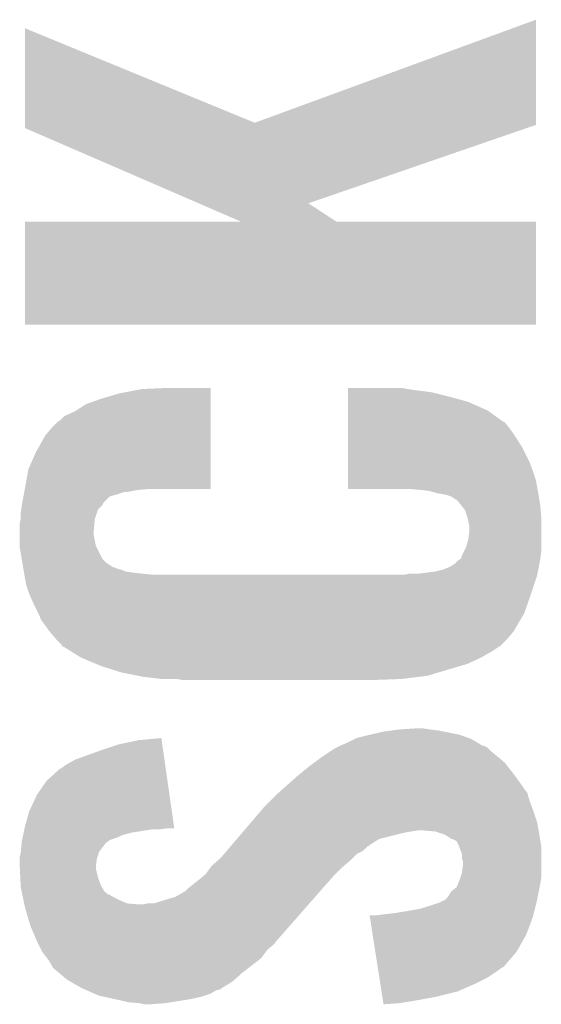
# Model space of a CAD drawing. Extents: x -52 to 48, y -3 to 57.
# Tile 16 of 96: x -12.47 to -11.23, y 2.53 to 4.86. Entities that reach past the tile are written whole.
import ezdxf

# ---------------------------------------------------------------- set-up
doc = ezdxf.new("R2010")
doc.units = 0
doc.layers.add('CLICK_SHIELD_FOR_RED_PITAYA_010', color=11, linetype='CONTINUOUS')

msp = doc.modelspace()

# ---------------------------------------------------------------- linework, layer by layer
at = {"layer": 'CLICK_SHIELD_FOR_RED_PITAYA_010'}
for points in [[(-11.912594, 4.620264), (-11.24712, 4.86406), (-11.247146, 4.620264), (-11.24712, 4.86406)], [(-12.456158, 4.620264), (-12.45612, 4.843768), (-11.912594, 4.620264), (-12.45612, 4.843768)], [(-12.45616, 4.615176), (-12.456158, 4.620264), (-11.247146, 4.615176), (-11.247146, 4.620264)], [(-12.45616, 4.607586), (-12.45616, 4.615176), (-11.269182, 4.607586), (-11.247146, 4.615176)], [(-12.045294, 4.429726), (-12.45616, 4.607586), (-11.785552, 4.429726), (-11.269182, 4.607586)], [(-11.945768, 4.386642), (-12.045294, 4.429726), (-11.71966, 4.386642), (-11.785552, 4.429726)], [(-12.45616, 4.142772), (-12.45613, 4.386548), (-11.247152, 4.142772), (-11.24712, 4.386548)], [(-12.45613, 4.386548), (-12.456128, 4.38658), (-11.24712, 4.386548), (-11.719566, 4.38658)], [(-12.456128, 4.38658), (-11.945768, 4.386642), (-11.719566, 4.38658), (-11.71966, 4.386642)], [(-11.247152, 4.14274), (-12.45616, 4.142772), (-11.247152, 4.14274), (-11.247152, 4.142772)], [(-12.232642, 3.98018), (-12.179298, 3.99034), (-12.016742, 3.98018), (-12.016742, 3.99034)], [(-12.179298, 3.99034), (-12.121616, 3.992848), (-12.016742, 3.99034), (-12.01674, 3.992848)], [(-12.121616, 3.992848), (-12.12088, 3.99288), (-12.01674, 3.992848), (-12.12088, 3.99288)], [(-11.69159, 3.99034), (-11.691588, 3.99288), (-11.54938, 3.99034), (-11.564618, 3.99288)], [(-11.69159, 3.9878), (-11.69159, 3.99034), (-11.53414, 3.9878), (-11.54938, 3.99034)], [(-11.69159, 3.98272), (-11.69159, 3.9878), (-11.4935, 3.98272), (-11.53414, 3.9878)], [(-12.31139, 3.95478), (-12.27582, 3.967478), (-12.016746, 3.95478), (-12.016744, 3.967478)], [(-12.27582, 3.967478), (-12.232642, 3.98018), (-12.016744, 3.967478), (-12.016742, 3.98018)], [(-11.691596, 3.939538), (-11.691594, 3.95986), (-11.361418, 3.939538), (-11.407138, 3.95986)], [(-11.691594, 3.95986), (-11.691592, 3.97256), (-11.407138, 3.95986), (-11.45286, 3.97256)], [(-11.691592, 3.97256), (-11.69159, 3.98272), (-11.45286, 3.97256), (-11.4935, 3.98272)], [(-12.362176, 3.926842), (-12.33932, 3.937002), (-12.01675, 3.926842), (-12.016748, 3.937002)], [(-12.33932, 3.937002), (-12.31139, 3.95478), (-12.016748, 3.937002), (-12.016746, 3.95478)], [(-11.6916, 3.91414), (-11.691596, 3.939538), (-11.325858, 3.91414), (-11.361418, 3.939538)], [(-12.392662, 3.8989), (-12.377416, 3.914142), (-12.016754, 3.8989), (-12.016752, 3.914142)], [(-12.377416, 3.914142), (-12.37235, 3.916682), (-12.016752, 3.914142), (-12.016752, 3.916682)], [(-12.37235, 3.916682), (-12.362176, 3.926842), (-12.016752, 3.916682), (-12.01675, 3.926842)], [(-11.6916, 3.911596), (-11.6916, 3.91414), (-11.320788, 3.911596), (-11.325858, 3.91414)], [(-12.4079, 3.88111), (-12.392662, 3.8989), (-12.016756, 3.88111), (-12.016754, 3.8989)], [(-11.691604, 3.88112), (-11.691602, 3.8989), (-11.29792, 3.88112), (-11.31062, 3.8989)], [(-11.691602, 3.8989), (-11.6916, 3.911596), (-11.31062, 3.8989), (-11.320788, 3.911596)], [(-12.43076, 3.84048), (-12.4079, 3.88111), (-12.016762, 3.84048), (-12.016756, 3.88111)], [(-11.691608, 3.853178), (-11.691604, 3.88112), (-11.28014, 3.853178), (-11.29792, 3.88112)], [(-11.691612, 3.81762), (-11.691608, 3.853178), (-11.26236, 3.81762), (-11.28014, 3.853178)], [(-12.448538, 3.799842), (-12.43076, 3.84048), (-12.016766, 3.799842), (-12.016762, 3.84048)], [(-12.45616, 3.75666), (-12.448538, 3.799842), (-12.016772, 3.75666), (-12.016766, 3.799842)], [(-11.691618, 3.77444), (-11.691616, 3.7973), (-11.24712, 3.77444), (-11.25474, 3.7973)], [(-11.691616, 3.7973), (-11.691612, 3.81762), (-11.25474, 3.7973), (-11.26236, 3.81762)], [(-11.69162, 3.754152), (-11.691618, 3.77444), (-11.24343, 3.754152), (-11.24712, 3.77444)], [(-12.458066, 3.7465), (-12.457114, 3.75158), (-12.217402, 3.7465), (-12.18946, 3.75158)], [(-12.457114, 3.75158), (-12.456638, 3.75412), (-12.18946, 3.75158), (-12.16152, 3.75412)], [(-12.456638, 3.75412), (-12.45616, 3.75666), (-12.016772, 3.75412), (-12.016772, 3.75666)], [(-11.546838, 3.75412), (-11.69162, 3.754152), (-11.243424, 3.75412), (-11.24343, 3.754152)], [(-11.5189, 3.75158), (-11.546838, 3.75412), (-11.242962, 3.75158), (-11.243424, 3.75412)], [(-11.498582, 3.74904), (-11.5189, 3.75158), (-11.2425, 3.74904), (-11.242962, 3.75158)], [(-12.46283, 3.721096), (-12.459972, 3.736336), (-12.270742, 3.721096), (-12.255492, 3.736336)], [(-12.459972, 3.736336), (-12.459018, 3.74142), (-12.255492, 3.736336), (-12.23772, 3.74142)], [(-12.459018, 3.74142), (-12.458066, 3.746498), (-12.23772, 3.74142), (-12.222482, 3.746498)], [(-12.458066, 3.746498), (-12.458066, 3.7465), (-12.222482, 3.746498), (-12.217402, 3.7465)], [(-11.489692, 3.7465), (-11.498582, 3.74904), (-11.24204, 3.7465), (-11.2425, 3.74904)], [(-11.480802, 3.74396), (-11.489692, 3.7465), (-11.241616, 3.74396), (-11.24204, 3.7465)], [(-11.46556, 3.74142), (-11.480802, 3.74396), (-11.241192, 3.74142), (-11.241616, 3.74396)], [(-11.455402, 3.738882), (-11.46556, 3.74142), (-11.24077, 3.738882), (-11.241192, 3.74142)], [(-11.450324, 3.736342), (-11.455402, 3.738882), (-11.240346, 3.736342), (-11.24077, 3.738882)], [(-11.447774, 3.73634), (-11.450324, 3.736342), (-11.240346, 3.73634), (-11.240346, 3.736342)], [(-11.432542, 3.726182), (-11.447774, 3.73634), (-11.238652, 3.726182), (-11.240346, 3.73634)], [(-12.46632, 3.69824), (-12.465232, 3.705856), (-12.28598, 3.69824), (-12.28344, 3.705856)], [(-12.465232, 3.705856), (-12.46378, 3.71602), (-12.28344, 3.705856), (-12.273292, 3.71602)], [(-12.46378, 3.71603), (-12.46283, 3.721096), (-12.273282, 3.71603), (-12.270742, 3.721096)], [(-12.46378, 3.71602), (-12.46378, 3.71603), (-12.273292, 3.71602), (-12.273282, 3.71603)], [(-11.424412, 3.716022), (-11.432542, 3.726182), (-11.23696, 3.716022), (-11.238652, 3.726182)], [(-11.42238, 3.71348), (-11.424412, 3.716022), (-11.236748, 3.71348), (-11.23696, 3.716022)], [(-11.414762, 3.703322), (-11.42238, 3.71348), (-11.2359, 3.703322), (-11.236748, 3.71348)], [(-12.46886, 3.672842), (-12.466322, 3.682998), (-12.291984, 3.672842), (-12.29106, 3.682998)], [(-12.466322, 3.682998), (-12.46632, 3.683002), (-12.29106, 3.682998), (-12.29106, 3.683002)], [(-12.46632, 3.683002), (-12.46632, 3.69824), (-12.29106, 3.683002), (-12.28598, 3.69824)], [(-11.40968, 3.688078), (-11.414762, 3.703322), (-11.23463, 3.688078), (-11.2359, 3.703322)], [(-11.409044, 3.685542), (-11.40968, 3.688078), (-11.23442, 3.685542), (-11.23463, 3.688078)], [(-11.40714, 3.67792), (-11.409044, 3.685542), (-11.23442, 3.67792), (-11.23442, 3.685542)], [(-12.46886, 3.655062), (-12.46886, 3.672842), (-12.2936, 3.655062), (-12.291984, 3.672842)], [(-11.4046, 3.665222), (-11.40714, 3.67792), (-11.23442, 3.665222), (-11.23442, 3.67792)], [(-11.4046, 3.655062), (-11.4046, 3.665222), (-11.23442, 3.655062), (-11.23442, 3.665222)], [(-12.46886, 3.644898), (-12.46886, 3.655062), (-12.2936, 3.644898), (-12.2936, 3.655062)], [(-12.46886, 3.619498), (-12.46886, 3.644898), (-12.288518, 3.619498), (-12.2936, 3.644898)], [(-11.412218, 3.616962), (-11.40714, 3.634742), (-11.23442, 3.616962), (-11.23442, 3.634742)], [(-11.40714, 3.634742), (-11.4046, 3.655062), (-11.23442, 3.634742), (-11.23442, 3.655062)], [(-12.46886, 3.616958), (-12.46886, 3.619498), (-12.287246, 3.616958), (-12.288518, 3.619498)], [(-12.464204, 3.58903), (-12.46886, 3.616958), (-12.273278, 3.58903), (-12.287246, 3.616958)], [(-11.4173, 3.6068), (-11.412218, 3.616962), (-11.23442, 3.6068), (-11.23442, 3.616962)], [(-12.46251, 3.57886), (-12.464204, 3.58903), (-12.26312, 3.57886), (-12.273278, 3.58903)], [(-11.428732, 3.586482), (-11.424918, 3.589026), (-11.23696, 3.586482), (-11.236642, 3.589026)], [(-11.424918, 3.589026), (-11.41984, 3.60172), (-11.236642, 3.589026), (-11.235056, 3.60172)], [(-11.41984, 3.60172), (-11.4173, 3.6068), (-11.235056, 3.60172), (-11.23442, 3.6068)], [(-12.460816, 3.5687), (-12.46251, 3.57886), (-12.247886, 3.5687), (-12.26312, 3.57886)], [(-12.460816, 3.568698), (-12.460816, 3.5687), (-12.245336, 3.568698), (-12.247886, 3.5687)], [(-12.460392, 3.566158), (-12.460816, 3.568698), (-12.240258, 3.566158), (-12.245336, 3.568698)], [(-12.459968, 3.563618), (-12.460392, 3.566158), (-12.230098, 3.563618), (-12.240258, 3.566158)], [(-12.459122, 3.55854), (-12.459968, 3.563618), (-12.217396, 3.55854), (-12.230098, 3.563618)], [(-11.48588, 3.55854), (-11.465558, 3.563622), (-11.24255, 3.55854), (-11.241534, 3.563622)], [(-11.465558, 3.563622), (-11.44779, 3.571242), (-11.241534, 3.563622), (-11.24001, 3.571242)], [(-11.44779, 3.571242), (-11.445236, 3.573782), (-11.24001, 3.571242), (-11.239502, 3.573782)], [(-11.445236, 3.573782), (-11.44017, 3.576322), (-11.239502, 3.573782), (-11.238994, 3.576322)], [(-11.44017, 3.576322), (-11.43254, 3.58394), (-11.238994, 3.576322), (-11.23747, 3.58394)], [(-11.43254, 3.58394), (-11.428732, 3.586482), (-11.23747, 3.58394), (-11.23696, 3.586482)], [(-12.4587, 3.556), (-12.459122, 3.55854), (-12.19962, 3.556), (-12.217396, 3.55854)], [(-12.458238, 3.55346), (-12.4587, 3.556), (-12.17676, 3.55346), (-12.19962, 3.556)], [(-12.457776, 3.55092), (-12.458238, 3.55346), (-12.151362, 3.55092), (-12.17676, 3.55346)], [(-12.457314, 3.54838), (-12.457776, 3.55092), (-11.244582, 3.54838), (-11.244074, 3.55092)], [(-12.45362, 3.52806), (-12.457314, 3.54838), (-11.251356, 3.52806), (-11.244582, 3.54838)], [(-11.559538, 3.55092), (-11.546838, 3.55346), (-11.244074, 3.55092), (-11.243566, 3.55346)], [(-11.52652, 3.55346), (-11.48588, 3.55854), (-11.243566, 3.55346), (-11.24255, 3.55854)], [(-12.446, 3.5052), (-12.45362, 3.52806), (-11.258974, 3.5052), (-11.251356, 3.52806)], [(-12.44487, 3.50266), (-12.446, 3.5052), (-11.25982, 3.50266), (-11.258974, 3.5052)], [(-12.43584, 3.48234), (-12.44487, 3.50266), (-11.266992, 3.48234), (-11.25982, 3.50266)], [(-12.42568, 3.46202), (-12.43584, 3.48234), (-11.274164, 3.46202), (-11.266992, 3.48234)], [(-12.42459, 3.459478), (-12.42568, 3.46202), (-11.27506, 3.459478), (-11.274164, 3.46202)], [(-12.41806, 3.44423), (-12.42459, 3.459478), (-11.28403, 3.44423), (-11.27506, 3.459478)], [(-12.39774, 3.416298), (-12.41806, 3.44423), (-11.30046, 3.416298), (-11.28403, 3.44423)], [(-12.3825, 3.39852), (-12.39774, 3.416298), (-11.315698, 3.39852), (-11.30046, 3.416298)], [(-12.369802, 3.38581), (-12.3825, 3.39852), (-11.328408, 3.38581), (-11.315698, 3.39852)], [(-12.367266, 3.380764), (-12.369802, 3.38581), (-11.333454, 3.380764), (-11.328408, 3.38581)], [(-12.364714, 3.38074), (-12.367266, 3.380764), (-11.333476, 3.38074), (-11.333454, 3.380764)], [(-12.364704, 3.380734), (-12.364714, 3.38074), (-11.336026, 3.380734), (-11.333476, 3.38074)], [(-12.36065, 3.3782), (-12.364704, 3.380734), (-11.33856, 3.3782), (-11.336026, 3.380734)], [(-12.344394, 3.36804), (-12.36065, 3.3782), (-11.353802, 3.36804), (-11.33856, 3.3782)], [(-12.336266, 3.36296), (-12.344394, 3.36804), (-11.363958, 3.36296), (-11.353802, 3.36804)], [(-12.32408, 3.355342), (-12.336266, 3.36296), (-11.37666, 3.355342), (-11.363958, 3.36296)], [(-12.324074, 3.35534), (-12.32408, 3.355342), (-11.376662, 3.35534), (-11.37666, 3.355342)], [(-12.287882, 3.340098), (-12.324074, 3.35534), (-11.409682, 3.340098), (-11.376662, 3.35534)], [(-12.27582, 3.335018), (-12.287882, 3.340098), (-11.426956, 3.335018), (-11.409682, 3.340098)], [(-12.251694, 3.3274), (-12.27582, 3.335018), (-11.45286, 3.3274), (-11.426956, 3.335018)], [(-12.227562, 3.31978), (-12.251694, 3.3274), (-11.478262, 3.31978), (-11.45286, 3.3274)], [(-12.189458, 3.31216), (-12.227562, 3.31978), (-11.503662, 3.31216), (-11.478262, 3.31978)], [(-12.176758, 3.30962), (-12.189458, 3.31216), (-11.523982, 3.30962), (-11.503662, 3.31216)], [(-12.13358, 3.30454), (-12.176758, 3.30962), (-11.56462, 3.30454), (-11.523982, 3.30962)], [(-12.082782, 3.302), (-12.098022, 3.30454), (-11.6332, 3.302), (-11.56462, 3.30454)], [(-11.671298, 3.164842), (-11.64083, 3.172458), (-11.40651, 3.164842), (-11.42746, 3.172458)], [(-11.64083, 3.172458), (-11.64082, 3.17246), (-11.42746, 3.172458), (-11.427468, 3.17246)], [(-11.64082, 3.17246), (-11.6078, 3.18008), (-11.427468, 3.17246), (-11.465562, 3.18008)], [(-11.6078, 3.18008), (-11.58875, 3.18262), (-11.465562, 3.18008), (-11.478262, 3.18262)], [(-11.58875, 3.18262), (-11.5697, 3.18516), (-11.478262, 3.18262), (-11.49858, 3.18516)], [(-11.5697, 3.18516), (-11.529062, 3.1877), (-11.49858, 3.18516), (-11.51636, 3.1877)], [(-12.27328, 3.1369), (-12.235178, 3.1496), (-12.129594, 3.1369), (-12.131406, 3.1496)], [(-12.235178, 3.1496), (-12.186918, 3.15976), (-12.131406, 3.1496), (-12.132856, 3.15976)], [(-12.186918, 3.15976), (-12.133578, 3.164808), (-12.132856, 3.15976), (-12.133578, 3.164808)], [(-11.719564, 3.141978), (-11.709404, 3.147058), (-11.36143, 3.141978), (-11.371576, 3.147058)], [(-11.709404, 3.147058), (-11.7094, 3.14706), (-11.371576, 3.147058), (-11.374126, 3.14706)], [(-11.7094, 3.14706), (-11.69162, 3.15468), (-11.374126, 3.14706), (-11.386822, 3.15468)], [(-11.69162, 3.15468), (-11.676382, 3.1623), (-11.386822, 3.15468), (-11.399518, 3.1623)], [(-11.676382, 3.1623), (-11.671298, 3.164842), (-11.399518, 3.1623), (-11.40651, 3.164842)], [(-12.336778, 3.11404), (-12.30884, 3.1242), (-12.126332, 3.11404), (-12.127782, 3.1242)], [(-12.30884, 3.1242), (-12.27328, 3.1369), (-12.127782, 3.1242), (-12.129594, 3.1369)], [(-11.75512, 3.11912), (-11.73607, 3.13182), (-11.33602, 3.11912), (-11.35126, 3.13182)], [(-11.73607, 3.13182), (-11.724638, 3.13944), (-11.35126, 3.13182), (-11.358888, 3.13944)], [(-11.724638, 3.13944), (-11.719564, 3.141978), (-11.358888, 3.13944), (-11.36143, 3.141978)], [(-12.36981, 3.093722), (-12.35964, 3.101342), (-12.123432, 3.093722), (-12.12452, 3.101342)], [(-12.35964, 3.101342), (-12.336778, 3.11404), (-12.12452, 3.101342), (-12.126332, 3.11404)], [(-11.7856, 3.09626), (-11.772056, 3.106418), (-11.312876, 3.09626), (-11.320778, 3.106418)], [(-11.772056, 3.106418), (-11.75512, 3.11912), (-11.320778, 3.106418), (-11.33602, 3.11912)], [(-12.405358, 3.06324), (-12.374876, 3.091182), (-12.119084, 3.06324), (-12.12307, 3.091182)], [(-12.374876, 3.091182), (-12.36981, 3.093722), (-12.12307, 3.091182), (-12.123432, 3.093722)], [(-11.81354, 3.0734), (-11.801124, 3.08356), (-11.29538, 3.0734), (-11.303, 3.08356)], [(-11.801124, 3.08356), (-11.7856, 3.09626), (-11.303, 3.08356), (-11.312876, 3.09626)], [(-12.428218, 3.030222), (-12.405358, 3.06324), (-12.114372, 3.030222), (-12.119084, 3.06324)], [(-11.853548, 3.037838), (-11.82497, 3.06324), (-11.269978, 3.037838), (-11.28776, 3.06324)], [(-11.82497, 3.06324), (-11.81354, 3.0734), (-11.28776, 3.06324), (-11.29538, 3.0734)], [(-12.446, 2.99212), (-12.428218, 3.030222), (-12.108934, 2.99212), (-12.114372, 3.030222)], [(-11.866878, 3.025142), (-11.85926, 3.03276), (-11.2649, 3.025142), (-11.266804, 3.03276)], [(-11.85926, 3.03276), (-11.85641, 3.035294), (-11.266804, 3.03276), (-11.267438, 3.035294)], [(-11.85641, 3.035294), (-11.853548, 3.037838), (-11.267438, 3.035294), (-11.269978, 3.037838)], [(-11.889742, 3.002278), (-11.88212, 3.0099), (-11.25696, 3.002278), (-11.25982, 3.0099)], [(-11.88212, 3.0099), (-11.866878, 3.025142), (-11.25982, 3.0099), (-11.2649, 3.025142)], [(-12.45616, 2.95656), (-12.446, 2.99212), (-12.10386, 2.95656), (-12.108934, 2.99212)], [(-11.920116, 2.96672), (-11.90059, 2.98958), (-11.24458, 2.96672), (-11.2522, 2.98958)], [(-11.90059, 2.98958), (-11.889742, 3.002278), (-11.2522, 2.98958), (-11.25696, 3.002278)], [(-11.937472, 2.9464), (-11.920116, 2.96672), (-11.240884, 2.9464), (-11.24458, 2.96672)], [(-12.462148, 2.92862), (-12.460516, 2.936238), (-12.240264, 2.92862), (-12.222482, 2.936238)], [(-12.460516, 2.936238), (-12.459426, 2.94132), (-12.222482, 2.936238), (-12.20216, 2.94132)], [(-12.459426, 2.94132), (-12.457794, 2.94894), (-12.20216, 2.94132), (-12.153902, 2.94894)], [(-12.457794, 2.94894), (-12.45725, 2.95148), (-12.136122, 2.94894), (-12.11834, 2.95148)], [(-12.45725, 2.95148), (-12.45616, 2.95656), (-12.103136, 2.95148), (-12.10386, 2.95656)], [(-11.95483, 2.926078), (-11.94181, 2.94132), (-11.617962, 2.926078), (-11.557, 2.94132)], [(-11.94181, 2.94132), (-11.937472, 2.9464), (-11.557, 2.94132), (-11.526522, 2.9464)], [(-11.485882, 2.94386), (-11.516358, 2.9464), (-11.240422, 2.94386), (-11.240884, 2.9464)], [(-11.470634, 2.93878), (-11.485882, 2.94386), (-11.2395, 2.93878), (-11.240422, 2.94386)], [(-11.46301, 2.93624), (-11.470634, 2.93878), (-11.239076, 2.93624), (-11.2395, 2.93878)], [(-11.450322, 2.928622), (-11.46301, 2.93624), (-11.237806, 2.928622), (-11.239076, 2.93624)], [(-12.46609, 2.895608), (-12.464244, 2.915918), (-12.2809, 2.895608), (-12.265662, 2.915918)], [(-12.464244, 2.915918), (-12.46378, 2.921), (-12.265662, 2.915918), (-12.258886, 2.921)], [(-12.46378, 2.921), (-12.463238, 2.923538), (-12.258886, 2.921), (-12.255502, 2.923538)], [(-12.463238, 2.923538), (-12.462692, 2.92608), (-12.255502, 2.923538), (-12.247882, 2.92608)], [(-12.462692, 2.92608), (-12.462148, 2.928618), (-12.247882, 2.92608), (-12.242804, 2.928618)], [(-12.462148, 2.928618), (-12.462148, 2.92862), (-12.242804, 2.928618), (-12.240264, 2.92862)], [(-11.967848, 2.910838), (-11.965678, 2.913378), (-11.640824, 2.910838), (-11.638282, 2.913378)], [(-11.965678, 2.913378), (-11.95483, 2.926078), (-11.638282, 2.913378), (-11.617962, 2.926078)], [(-11.447786, 2.926086), (-11.450322, 2.928622), (-11.237384, 2.926086), (-11.237806, 2.928622)], [(-11.445244, 2.92608), (-11.447786, 2.926086), (-11.237382, 2.92608), (-11.237384, 2.926086)], [(-11.435086, 2.920992), (-11.445244, 2.92608), (-11.236534, 2.920992), (-11.237382, 2.92608)], [(-11.43, 2.91084), (-11.435086, 2.920992), (-11.234842, 2.91084), (-11.236534, 2.920992)], [(-12.46886, 2.882902), (-12.46632, 2.893062), (-12.285134, 2.882902), (-12.28175, 2.893062)], [(-12.46632, 2.893062), (-12.46609, 2.895608), (-12.28175, 2.893062), (-12.2809, 2.895608)], [(-11.993878, 2.880362), (-11.985204, 2.890518), (-11.681454, 2.880362), (-11.67129, 2.890518)], [(-11.985204, 2.890518), (-11.978696, 2.898138), (-11.67129, 2.890518), (-11.656064, 2.898138)], [(-11.978696, 2.898138), (-11.970018, 2.908298), (-11.656064, 2.898138), (-11.64589, 2.908298)], [(-11.970018, 2.908298), (-11.967848, 2.910838), (-11.64589, 2.908298), (-11.640824, 2.910838)], [(-11.429046, 2.908298), (-11.43, 2.91084), (-11.23442, 2.908298), (-11.234842, 2.91084)], [(-11.422382, 2.890524), (-11.429046, 2.908298), (-11.23442, 2.890524), (-11.23442, 2.908298)], [(-11.42238, 2.880364), (-11.422382, 2.890524), (-11.23442, 2.880364), (-11.23442, 2.890524)], [(-12.46886, 2.880358), (-12.46886, 2.882902), (-12.28598, 2.880358), (-12.285134, 2.882902)], [(-12.46886, 2.86512), (-12.46886, 2.880358), (-12.288158, 2.86512), (-12.28598, 2.880358)], [(-12.468738, 2.862578), (-12.46886, 2.86512), (-12.28852, 2.862578), (-12.288158, 2.86512)], [(-12.0142, 2.862582), (-11.999688, 2.87528), (-11.701358, 2.862582), (-11.68654, 2.87528)], [(-11.999688, 2.87528), (-11.993878, 2.880362), (-11.68654, 2.87528), (-11.681454, 2.880362)], [(-11.419842, 2.872742), (-11.42238, 2.880364), (-11.23442, 2.872742), (-11.23442, 2.880364)], [(-11.42238, 2.844802), (-11.41984, 2.865122), (-11.23442, 2.844802), (-11.23442, 2.865122)], [(-11.41984, 2.865122), (-11.419842, 2.872742), (-11.23442, 2.865122), (-11.23442, 2.872742)], [(-12.468376, 2.854958), (-12.468738, 2.862578), (-12.28852, 2.854958), (-12.28852, 2.862578)], [(-12.467408, 2.834638), (-12.468376, 2.854958), (-12.283438, 2.834638), (-12.28852, 2.854958)], [(-12.035538, 2.83718), (-12.029438, 2.842262), (-11.72718, 2.83718), (-11.7221, 2.842262)], [(-12.029438, 2.842262), (-12.016106, 2.860042), (-11.7221, 2.842262), (-11.70432, 2.860042)], [(-12.016106, 2.860042), (-12.0142, 2.862582), (-11.70432, 2.860042), (-11.701358, 2.862582)], [(-11.425768, 2.834638), (-11.42238, 2.844802), (-11.23442, 2.834638), (-11.23442, 2.844802)], [(-12.46644, 2.814318), (-12.467408, 2.834638), (-12.27582, 2.814318), (-12.283438, 2.834638)], [(-12.063732, 2.81432), (-12.04468, 2.82956), (-11.7475, 2.81432), (-11.733954, 2.82956)], [(-12.04468, 2.82956), (-12.035538, 2.83718), (-11.733954, 2.82956), (-11.72718, 2.83718)], [(-11.435078, 2.811784), (-11.431816, 2.8194), (-11.238484, 2.811784), (-11.23696, 2.8194)], [(-11.431816, 2.8194), (-11.42746, 2.82956), (-11.23696, 2.8194), (-11.235268, 2.82956)], [(-11.42746, 2.82956), (-11.425768, 2.834638), (-11.235268, 2.82956), (-11.23442, 2.834638)], [(-12.46632, 2.811782), (-12.46644, 2.814318), (-12.274296, 2.811782), (-12.27582, 2.814318)], [(-12.46418, 2.801618), (-12.46632, 2.811782), (-12.268196, 2.801618), (-12.274296, 2.811782)], [(-12.462576, 2.794), (-12.46418, 2.801618), (-12.258046, 2.794), (-12.268196, 2.801618)], [(-12.100558, 2.78892), (-12.08279, 2.799082), (-11.76979, 2.78892), (-11.760872, 2.799082)], [(-12.08279, 2.799082), (-12.080244, 2.80162), (-11.760872, 2.799082), (-11.758646, 2.80162)], [(-12.080244, 2.80162), (-12.077694, 2.801626), (-11.758646, 2.80162), (-11.75864, 2.801626)], [(-12.077694, 2.801626), (-12.070078, 2.809242), (-11.75864, 2.801626), (-11.751958, 2.809242)], [(-12.070078, 2.809242), (-12.063732, 2.81432), (-11.751958, 2.809242), (-11.7475, 2.81432)], [(-11.455398, 2.788922), (-11.447776, 2.801622), (-11.243056, 2.788922), (-11.240516, 2.801622)], [(-11.447776, 2.801622), (-11.435078, 2.811784), (-11.240516, 2.801622), (-11.238484, 2.811784)], [(-12.462574, 2.793994), (-12.462576, 2.794), (-12.255494, 2.793994), (-12.258046, 2.794)], [(-12.46204, 2.791458), (-12.462574, 2.793994), (-12.252956, 2.791458), (-12.255494, 2.793994)], [(-12.460436, 2.78384), (-12.46204, 2.791458), (-12.23772, 2.78384), (-12.252956, 2.791458)], [(-12.458298, 2.77368), (-12.460436, 2.78384), (-12.214856, 2.77368), (-12.23772, 2.78384)], [(-12.457764, 2.77114), (-12.458298, 2.77368), (-12.186922, 2.77114), (-12.214856, 2.77368)], [(-12.176758, 2.77114), (-12.166598, 2.77368), (-11.785392, 2.77114), (-11.783164, 2.77368)], [(-12.151358, 2.77368), (-12.11834, 2.78384), (-11.783164, 2.77368), (-11.774248, 2.78384)], [(-12.11834, 2.78384), (-12.100558, 2.78892), (-11.774248, 2.78384), (-11.76979, 2.78892)], [(-11.49604, 2.7686), (-11.473188, 2.776224), (-11.247756, 2.7686), (-11.24585, 2.776224)], [(-11.473188, 2.776224), (-11.470636, 2.77876), (-11.24585, 2.776224), (-11.245216, 2.77876)], [(-11.470636, 2.77876), (-11.46304, 2.7813), (-11.245216, 2.77876), (-11.24458, 2.7813)], [(-11.46304, 2.7813), (-11.463028, 2.781304), (-11.24458, 2.7813), (-11.24458, 2.781304)], [(-11.463028, 2.781304), (-11.455398, 2.788922), (-11.24458, 2.781304), (-11.243056, 2.788922)], [(-12.45616, 2.763518), (-12.457764, 2.77114), (-11.792082, 2.763518), (-11.785392, 2.77114)], [(-12.443462, 2.72034), (-12.45616, 2.763518), (-11.829972, 2.72034), (-11.792082, 2.763518)], [(-11.60272, 2.74828), (-11.57986, 2.75082), (-11.252838, 2.74828), (-11.252202, 2.75082)], [(-11.57986, 2.75082), (-11.54938, 2.7559), (-11.252202, 2.75082), (-11.250932, 2.7559)], [(-11.54938, 2.7559), (-11.521438, 2.76098), (-11.250932, 2.7559), (-11.249662, 2.76098)], [(-11.521438, 2.76098), (-11.49604, 2.7686), (-11.249662, 2.76098), (-11.247756, 2.7686)], [(-11.639988, 2.740658), (-11.640784, 2.74574), (-11.254742, 2.740658), (-11.253472, 2.74574)], [(-11.63363, 2.700018), (-11.639988, 2.740658), (-11.26998, 2.700018), (-11.254742, 2.740658)], [(-11.62304, 2.74574), (-11.60272, 2.74828), (-11.253472, 2.74574), (-11.252838, 2.74828)], [(-12.430396, 2.68986), (-12.443462, 2.72034), (-11.856718, 2.68986), (-11.829972, 2.72034)], [(-12.429306, 2.687318), (-12.430396, 2.68986), (-11.85926, 2.687318), (-11.856718, 2.68986)], [(-12.42822, 2.68478), (-12.429306, 2.687318), (-11.861164, 2.68478), (-11.85926, 2.687318)], [(-12.424408, 2.677158), (-12.42822, 2.68478), (-11.866882, 2.677158), (-11.861164, 2.68478)], [(-11.627272, 2.65939), (-11.63363, 2.700018), (-11.29284, 2.65939), (-11.26998, 2.700018)], [(-12.418058, 2.664458), (-12.424408, 2.677158), (-11.882122, 2.664458), (-11.866882, 2.677158)], [(-12.41552, 2.659382), (-12.418058, 2.664458), (-11.88593, 2.659382), (-11.882122, 2.664458)], [(-12.404088, 2.644138), (-12.41552, 2.659382), (-11.897362, 2.644138), (-11.88593, 2.659382)], [(-11.621708, 2.623818), (-11.627272, 2.65939), (-11.323324, 2.623818), (-11.29284, 2.65939)], [(-12.40028, 2.63906), (-12.404088, 2.644138), (-11.903892, 2.63906), (-11.897362, 2.644138)], [(-12.39266, 2.626358), (-12.40028, 2.63906), (-11.920224, 2.626358), (-11.903892, 2.63906)], [(-12.390122, 2.621284), (-12.39266, 2.626358), (-11.926748, 2.621284), (-11.920224, 2.626358)], [(-12.375102, 2.60858), (-12.390122, 2.621284), (-11.94308, 2.60858), (-11.926748, 2.621284)], [(-11.62131, 2.621278), (-11.621708, 2.623818), (-11.32839, 2.621278), (-11.323324, 2.623818)], [(-11.620118, 2.61366), (-11.62131, 2.621278), (-11.33856, 2.61366), (-11.32839, 2.621278)], [(-11.617734, 2.59842), (-11.620118, 2.61366), (-11.361422, 2.59842), (-11.33856, 2.61366)], [(-12.357088, 2.59334), (-12.375102, 2.60858), (-11.960226, 2.59334), (-11.94308, 2.60858)], [(-12.348198, 2.588258), (-12.357088, 2.59334), (-11.965942, 2.588258), (-11.960226, 2.59334)], [(-12.321542, 2.57302), (-12.348198, 2.588258), (-11.99134, 2.57302), (-11.965942, 2.588258)], [(-11.61535, 2.58318), (-11.617734, 2.59842), (-11.3919, 2.58318), (-11.361422, 2.59842)], [(-12.321536, 2.573018), (-12.321542, 2.57302), (-11.991342, 2.573018), (-11.99134, 2.57302)], [(-12.31573, 2.570478), (-12.321536, 2.573018), (-11.993886, 2.570478), (-11.991342, 2.573018)], [(-12.309928, 2.56794), (-12.31573, 2.570478), (-12.004042, 2.56794), (-11.993886, 2.570478)], [(-12.29251, 2.56032), (-12.309928, 2.56794), (-12.01673, 2.56032), (-12.004042, 2.56794)], [(-11.612566, 2.565398), (-11.61535, 2.58318), (-11.432542, 2.565398), (-11.3919, 2.58318)], [(-11.61058, 2.5527), (-11.612566, 2.565398), (-11.48334, 2.5527), (-11.432542, 2.565398)], [(-12.280902, 2.555242), (-12.29251, 2.56032), (-12.031972, 2.555242), (-12.01673, 2.56032)], [(-12.26904, 2.5527), (-12.280902, 2.555242), (-12.039602, 2.5527), (-12.031972, 2.555242)], [(-12.24534, 2.54762), (-12.26904, 2.5527), (-12.06246, 2.54762), (-12.039602, 2.5527)], [(-12.223326, 2.54254), (-12.24534, 2.54762), (-12.09294, 2.54254), (-12.06246, 2.54762)], [(-12.21232, 2.54), (-12.223326, 2.54254), (-12.10945, 2.54), (-12.09294, 2.54254)], [(-12.184382, 2.53746), (-12.21232, 2.54), (-12.125958, 2.53746), (-12.10945, 2.54)], [(-11.60899, 2.54254), (-11.61058, 2.5527), (-11.53922, 2.54254), (-11.48334, 2.5527)], [(-11.608196, 2.53746), (-11.60899, 2.54254), (-11.572238, 2.53746), (-11.53922, 2.54254)], [(-12.174222, 2.53492), (-12.184382, 2.53746), (-12.161518, 2.53492), (-12.125958, 2.53746)], [(-11.607804, 2.53495), (-11.608196, 2.53746), (-11.607804, 2.53495), (-11.572238, 2.53746)]]:
    msp.add_solid(points, dxfattribs=at)

doc.saveas('drawing.dxf')
